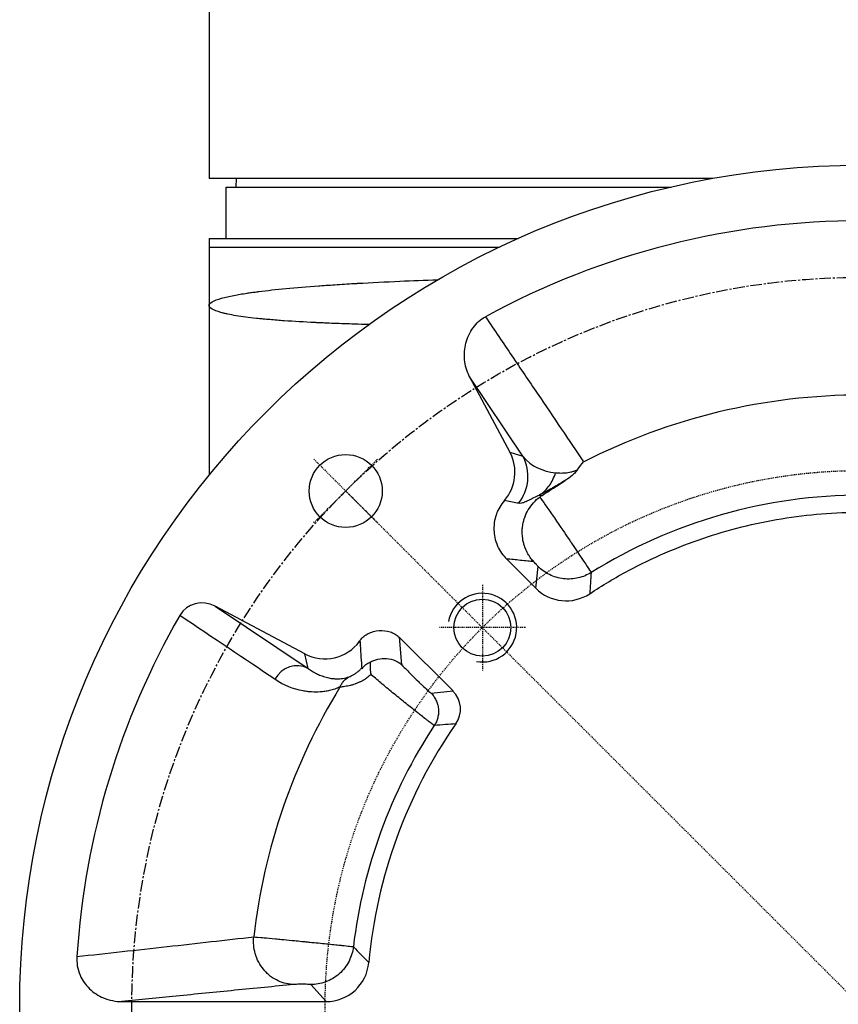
# Model space of a CAD drawing. Header units: millimetres. Extents: x 0 to 4378, y 0 to 2376.
# Tile 13 of 236: x 672 to 767, y 209 to 323. Entities that reach past the tile are written whole.
import ezdxf

# ---------------------------------------------------------------- set-up
doc = ezdxf.new("R2010")
doc.units = ezdxf.units.MM
doc.header["$LTSCALE"] = 0.2
doc.linetypes.add('CENTER2', pattern=[1.125, 0.75, -0.125, 0.125, -0.125])
doc.layers.add('02_Center Line', color=1, linetype='CENTER2')
doc.layers.add('05_Section Line', color=3, linetype='Continuous')

# ---------------------------------------------------------------- blocks, each defined once
blk = doc.blocks.new('A$C0ad0ff27')
for p, q in [((-76, 187.5), (-76, 96.5)), ((-17.36, 96.5), (-76, 96.5)), ((-72.87, 96.5), (-72.89, 95.5)), ((-74, 95.5), (-22.21, 95.5)), ((-74, 89.5), (-74, 95.5)), ((-76, 89.5), (-76, 61.95)), ((-76, 89.5), (-40.04, 89.5)), ((-76, 88.5), (-42.21, 88.5)), ((-43.04, 79.22), (-43.04, 79.22)), ((-45.71, 73.49), (-40.99, 64.61)), ((-39.47, 64.15), (-45.71, 73.49)), ((-36.32, 69.3), (-36.32, 69.3)), ((-41.03, 66.47), (-41.03, 66.47)), ((-40.99, 64.61), (-39.47, 64.14)), ((-37.55, 59.62), (-37.24, 59.58)), ((-39.31, 53.73), (-39.31, 53.73)), ((-41.38, 52.19), (-37.98, 48.78)), ((-37.98, 48.78), (-37.7, 51.31)), ((-35.72, 50.09), (-35.72, 50.09)), ((-64.87, 41.13), (-75.3, 46.67)), ((-75.3, 46.67), (-64.48, 39.44)), ((-76, 43.31), (-76, 43.31)), ((-47.61, 36.81), (-53.87, 43.06)), ((-53.87, 43.06), (-53.59, 39.87)), ((-64.48, 39.44), (-64.87, 41.13)), ((-65.89, 39.74), (-65.89, 39.74)), ((-50.17, 36.57), (-47.61, 36.81)), ((-68.49, 7.97), (-68.49, 7.97)), ((-67.67, 7.89), (-67.67, 7.89)), ((-66.94, 7.82), (-66.94, 7.82)), ((-62.38, 0.64), (-64.16, 2.62)), ((-86.16, 0.64), (-62.38, 0.64))]:
    blk.add_line(p, q)
for centre, radius in [((0, 0), 98.05), ((-60.1, 60.1), 4.25), ((-44.19, 44.19), 3.32)]:
    blk.add_circle(centre, radius)
for centre, radius, start, end in [((0, 0), 91.58, 61.3972, 118.6028), ((0, 0), 71.28, 90.0001, 117.0311), ((0, 0), 76, 117.471, 117.4715), ((0, 0), 76, 121.6245724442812, 121.6246078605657), ((0, 0), 73.5, 117.2449, 117.2452), ((0, 0), 73.5, 121.1377, 121.1668), ((0, 0), 71, 124.2723686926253, 124.2723857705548), ((0, 0.01), 59.61, 89.9981, 121.9282), ((-33, 57.16), 8.56, 216.776, 216.7762), ((-37.11, 50.29), 1.97, 349.8984, 349.8995), ((0, 0), 91.58, 150.1319, 176.3136), ((0, 0), 76, 148.5917, 148.5919), ((0, 0), 71.28, 148.4832, 173.4207), ((0, 0), 71.1, 148.3742, 148.3745), ((0, 0), 71, 148.3106, 148.3109), ((0, 0), 73.5, 150.0593, 150.0609), ((0, 0), 59.62, 146.625, 173.231), ((0, 0), 57.64, 145.104, 174.8383), ((0, 0), 71.1, 174.4733, 174.4735), ((0, 0), 71, 174.7477, 174.7478)]:
    blk.add_arc(centre, radius, start, end)
for centre, major_axis, ratio, start_param, end_param in [((-45.41, 62.27), (-4.79, 1.47), 0.99878, 2.725633, 3.92721), ((-43.88, 61.8), (1.47, 4.78), 0.99878, 4.334326, 5.498052), ((-34.44, 52.32), (0.54, 4.98), 0.998997, 2.464316, 3.830792), ((-76.67, 44.01), (2.64, -1.77), 0.944371, 1.677157, 3.205596), ((-62.53, 45.55), (1.15, -4.87), 0.998922, 5.563071, 6.991883), ((-40.72, 29.73), (23.55, 32.25), 0.54947, 1.569403, 1.572865), ((-65.89, 36.8), (1.67, 2.49), 0.944371, 0.106212, 1.646215), ((-49.74, 34.69), (-2.99, -0.28), 0.998975, 2.438398, 3.831902), ((-62.39, 5.64), (-3.35, 3.72), 0.998897, 2.408594, 3.887922)]:
    blk.add_ellipse(centre, major_axis=major_axis, ratio=ratio, start_param=start_param, end_param=end_param)
for points, knots in [([(-76, 81.7), (-76, 81.85), (-75.87, 81.99), (-75.63, 82.13), (-75.38, 82.28), (-75.01, 82.42), (-74.55, 82.55), (-74.44, 82.58), (-74.33, 82.61), (-74.22, 82.63), (-73.78, 82.75), (-73.28, 82.85), (-72.74, 82.95), (-72.62, 82.97), (-72.5, 82.99), (-72.38, 83.01), (-72.12, 83.06), (-71.85, 83.1), (-71.57, 83.14), (-71.49, 83.16), (-71.41, 83.17), (-71.33, 83.18), (-71.15, 83.21), (-70.97, 83.23), (-70.78, 83.26), (-70.69, 83.27), (-70.6, 83.28), (-70.5, 83.29), (-70.46, 83.3), (-70.41, 83.31), (-70.37, 83.31), (-70.32, 83.32), (-70.29, 83.32), (-70.22, 83.33), (-68.31, 83.58), (-65.95, 83.8), (-63.24, 84), (-63.19, 84), (-63.15, 84), (-63.11, 84.01), (-62.45, 84.05), (-61.78, 84.1), (-61.09, 84.14), (-60.72, 84.17), (-60.34, 84.19), (-59.96, 84.22), (-59.57, 84.24), (-59.18, 84.26), (-58.79, 84.28), (-58.75, 84.29), (-58.72, 84.29), (-58.69, 84.29), (-57.13, 84.38), (-55.46, 84.46), (-53.78, 84.54), (-52.37, 84.6), (-50.9, 84.66), (-49.37, 84.71)], [0, 0, 0, 0, 0.0268593, 0.0268593, 0.0268593, 0.0558825, 0.0558825, 0.0558825, 0.0625, 0.0625, 0.0625, 0.088102, 0.088102, 0.088102, 0.09375, 0.09375, 0.09375, 0.1058986, 0.1058986, 0.1058986, 0.109375, 0.109375, 0.109375, 0.1171875, 0.1171875, 0.1171875, 0.1210938, 0.1210938, 0.1210938, 0.1230469, 0.1230469, 0.1230469, 0.125, 0.125, 0.125, 0.1865064, 0.1865064, 0.1865064, 0.1875, 0.1875, 0.1875, 0.2022042, 0.2022042, 0.2022042, 0.2101236, 0.2101236, 0.2101236, 0.2180828, 0.2180828, 0.2180828, 0.21875, 0.21875, 0.21875, 0.25, 0.25, 0.25, 0.2763536, 0.2763536, 0.2763536, 0.2763536]), ([(-57.42, 79.48), (-57.97, 79.49), (-58.53, 79.51), (-59.87, 79.56), (-60.65, 79.58), (-61.82, 79.63), (-62.2, 79.65), (-62.78, 79.67), (-63.06, 79.69), (-63.35, 79.7), (-63.54, 79.71), (-63.65, 79.71), (-64.93, 79.78), (-66.11, 79.84), (-67.82, 79.96), (-68.38, 80.01), (-69.2, 80.08), (-69.46, 80.1), (-69.86, 80.14), (-69.99, 80.15), (-70.25, 80.18), (-70.39, 80.19), (-71.36, 80.3), (-72.15, 80.4), (-73.19, 80.57), (-73.52, 80.63), (-73.96, 80.73), (-74.1, 80.76), (-74.37, 80.82), (-74.51, 80.86), (-75.55, 81.15), (-76, 81.43), (-76, 81.7)], [0.5403864, 0.5403864, 0.5403864, 0.5403864, 0.5625, 0.5625, 0.59375, 0.59375, 0.609375, 0.609375, 0.6171875, 0.6210937, 0.6210937, 0.625, 0.625, 0.6875, 0.6875, 0.71875, 0.71875, 0.734375, 0.734375, 0.7421875, 0.7421875, 0.75, 0.75, 0.8125, 0.8125, 0.84375, 0.84375, 0.859375, 0.859375, 0.875, 0.875, 1, 1, 1, 1]), ([(-45.71, 73.49), (-46.02, 74.07), (-46.2, 74.72), (-46.32, 76.03), (-46.27, 76.69), (-45.94, 77.96), (-45.66, 78.58), (-45.08, 79.38), (-44.87, 79.62), (-44.39, 80.06), (-44.13, 80.25), (-43.84, 80.4)], [0.000001, 0.000001, 0.000001, 0.000001, 0.1989891, 0.1989891, 0.3951714, 0.3951714, 0.5935673, 0.5935673, 0.6911562, 0.6911562, 0.7887156, 0.7887156, 0.7887156, 0.7887156]), ([(-43.84, 80.4), (-42.78, 78.84), (-41.75, 77.31), (-40.75, 75.83), (-40.24, 75.09), (-39.75, 74.37), (-39.26, 73.64), (-38.77, 72.91), (-38.28, 72.19), (-37.8, 71.48), (-35.88, 68.64), (-34.08, 65.98), (-32.4, 63.5)], [0.0000106, 0.0000106, 0.0000106, 0.0000106, 0.25, 0.25, 0.25, 0.375, 0.375, 0.375, 0.5, 0.5, 0.5, 1, 1, 1, 1]), ([(-37.55, 59.62), (-37.11, 59.91), (-36.71, 60.29), (-36.39, 60.74), (-36.08, 61.19), (-35.85, 61.69), (-35.66, 62.2)], [0, 0, 0, 0, 0.5000201, 0.5000201, 0.5000201, 0.994348, 0.994348, 0.994348, 0.994348]), ([(-35.66, 62.22), (-35.52, 62.21), (-35.35, 62.2), (-35.17, 62.2), (-34.97, 62.19), (-34.77, 62.2), (-34.57, 62.21), (-34.46, 62.22), (-34.35, 62.24), (-34.24, 62.25), (-34.12, 62.27), (-34, 62.3), (-33.89, 62.32), (-33.75, 62.36), (-33.62, 62.39), (-33.5, 62.43), (-33.4, 62.47), (-33.3, 62.5), (-33.21, 62.54), (-33.17, 62.56), (-33.13, 62.57), (-33.1, 62.59)], [0, 0, 0, 0, 0.1859928, 0.1859928, 0.1859928, 0.4029216, 0.4029216, 0.4029216, 0.5274305, 0.5274305, 0.5274305, 0.6664807, 0.6664807, 0.6664807, 0.8246896, 0.8246896, 0.8246896, 0.95, 0.95, 0.95, 0.9993023, 0.9993023, 0.9993023, 0.9993023]), ([(-33.12, 62.55), (-33.18, 62.47), (-33.26, 62.38), (-33.46, 62.16), (-33.6, 62.04), (-33.98, 61.71), (-34.27, 61.5), (-34.56, 61.31)], [-0.2054581, -0.2054581, -0.2054581, -0.2054581, -0.160677, -0.160677, -0.1035078, -0.1035078, -0.0000153, -0.0000153, -0.0000153, -0.0000153]), ([(-34.56, 61.31), (-34.64, 61.26), (-34.74, 61.21), (-34.83, 61.15), (-35.04, 61.03), (-35.24, 60.91), (-35.41, 60.81), (-35.44, 60.79), (-35.48, 60.77), (-35.51, 60.75), (-35.64, 60.68), (-35.77, 60.6), (-35.9, 60.52), (-35.91, 60.52), (-35.92, 60.52), (-35.93, 60.51), (-36.05, 60.44), (-36.19, 60.36), (-36.29, 60.3), (-36.47, 60.2), (-36.64, 60.11), (-36.81, 60.01), (-37.06, 59.88), (-37.31, 59.74), (-37.55, 59.62)], [0.0002528, 0.0002528, 0.0002528, 0.0002528, 0.0681412, 0.0681412, 0.0681412, 0.2206957, 0.2206957, 0.2206957, 0.25, 0.25, 0.25, 0.375, 0.375, 0.375, 0.3827268, 0.3827268, 0.3827268, 0.5, 0.5, 0.5, 0.7022538, 0.7022538, 0.7022538, 1, 1, 1, 1]), ([(-41.63, 59), (-42.06, 58.5), (-42.35, 57.97), (-42.69, 57.04), (-42.88, 56.39), (-42.83, 55.05), (-42.73, 54.39), (-42.15, 53.09), (-41.78, 52.59), (-41.38, 52.19)], [0.0000592, 0.0000592, 0.0000592, 0.0000592, 0.1962842, 0.1962842, 0.3606746, 0.3606746, 0.4558248, 0.4558248, 0.5343989, 0.5343989, 0.5343989, 0.5343989]), ([(-39.99, 58.67), (-40.03, 58.68), (-40.08, 58.69), (-40.13, 58.7), (-40.63, 58.81), (-41.13, 58.9), (-41.63, 58.99)], [0, 0, 0, 0, 0.0848007, 0.0848007, 0.0848007, 0.9992228, 0.9992228, 0.9992228, 0.9992228]), ([(-37.55, 59.62), (-37.88, 59.47), (-38.19, 59.32), (-38.46, 59.18), (-38.47, 59.17), (-38.48, 59.17), (-38.49, 59.16), (-38.61, 59.1), (-38.73, 59.04), (-38.83, 58.99), (-38.89, 58.96), (-38.95, 58.93), (-39, 58.91), (-39.03, 58.89), (-39.06, 58.88), (-39.08, 58.87), (-39.11, 58.86), (-39.14, 58.84), (-39.16, 58.83), (-39.34, 58.76), (-39.5, 58.71), (-39.64, 58.68), (-39.77, 58.66), (-39.88, 58.65), (-39.99, 58.67)], [0, 0, 0, 0, 0.25, 0.25, 0.25, 0.2621139, 0.2621139, 0.2621139, 0.375, 0.375, 0.375, 0.4375, 0.4375, 0.4375, 0.46875, 0.46875, 0.46875, 0.5, 0.5, 0.5, 0.7622698, 0.7622698, 0.7622698, 1, 1, 1, 1]), ([(-38.21, 51.86), (-38.26, 51.92), (-38.32, 51.98), (-38.38, 52.06), (-38.48, 52.18), (-38.59, 52.32), (-38.71, 52.5), (-38.73, 52.52), (-38.75, 52.55), (-38.76, 52.58), (-38.8, 52.64), (-38.85, 52.71), (-38.89, 52.79), (-39.01, 53), (-39.12, 53.23), (-39.22, 53.5), (-39.23, 53.51), (-39.24, 53.53), (-39.24, 53.55), (-39.25, 53.56), (-39.25, 53.57), (-39.26, 53.59), (-39.3, 53.72), (-39.35, 53.85), (-39.38, 54), (-39.43, 54.15), (-39.46, 54.28), (-39.49, 54.49), (-39.49, 54.51), (-39.5, 54.54), (-39.5, 54.57), (-39.56, 54.94), (-39.57, 55.33), (-39.54, 55.72), (-39.54, 55.73), (-39.54, 55.75), (-39.53, 55.76), (-39.52, 55.97), (-39.48, 56.19), (-39.44, 56.4), (-39.4, 56.56), (-39.36, 56.7), (-39.31, 56.86), (-39.3, 56.91), (-39.28, 56.97), (-39.25, 57.03), (-39.15, 57.32), (-39.02, 57.61), (-38.86, 57.89), (-38.68, 58.19), (-38.46, 58.48), (-38.23, 58.74), (-38, 58.99), (-37.76, 59.21), (-37.5, 59.4)], [0, 0, 0, 0, 0.075211, 0.075211, 0.075211, 0.1918698, 0.1918698, 0.1918698, 0.208974, 0.208974, 0.208974, 0.25, 0.25, 0.25, 0.367269, 0.367269, 0.367269, 0.375, 0.375, 0.375, 0.3802672, 0.3802672, 0.3802672, 0.4375, 0.4375, 0.4375, 0.5, 0.5, 0.5, 0.5084372, 0.5084372, 0.5084372, 0.6214857, 0.6214857, 0.6214857, 0.625, 0.625, 0.625, 0.6875, 0.6875, 0.6875, 0.7337705, 0.7337705, 0.7337705, 0.75, 0.75, 0.75, 0.829037, 0.829037, 0.829037, 0.9172828, 0.9172828, 0.9172828, 0.9999862, 0.9999862, 0.9999862, 0.9999862]), ([(-37.24, 59.58), (-37.28, 59.55), (-37.33, 59.53), (-37.41, 59.46), (-37.46, 59.43), (-37.5, 59.4)], [-0.03203954, -0.03203954, -0.03203954, -0.03203954, -0.01607579, -0.01607579, -0.00010744, -0.00010744, -0.00010744, -0.00010744]), ([(-37.5, 59.4), (-37.17, 58.94), (-36.67, 58.21), (-35.95, 57.17), (-35.9, 57.1), (-35.88, 57.06), (-35.81, 56.96), (-35.08, 55.9), (-34.51, 55.06), (-34.17, 54.56), (-34.06, 54.4), (-33.98, 54.27), (-33.91, 54.18), (-33.89, 54.15), (-33.87, 54.12), (-33.86, 54.1), (-33.85, 54.09), (-33.84, 54.07), (-33.83, 54.06), (-33.83, 54.06), (-33.83, 54.06), (-33.83, 54.06), (-33.83, 54.06), (-33.83, 54.06), (-33.83, 54.05), (-33.82, 54.05), (-33.82, 54.05), (-33.81, 54.03), (-32.88, 52.66), (-32.19, 51.61), (-31.83, 51.07), (-31.64, 50.78), (-31.54, 50.63), (-31.53, 50.6)], [0, 0, 0, 0, 0.234375, 0.234375, 0.234375, 0.25, 0.25, 0.25, 0.4160368, 0.4160368, 0.4160368, 0.46875, 0.46875, 0.46875, 0.484375, 0.484375, 0.484375, 0.4921875, 0.4921875, 0.4921875, 0.4946289, 0.4946289, 0.4946289, 0.4970703, 0.4970703, 0.4970703, 0.5, 0.5, 0.5, 0.820654, 0.820654, 0.820654, 0.9986723, 0.9986723, 0.9986723, 0.9986723]), ([(-31.7, 48.14), (-30.23, 49.11), (-26.02, 51.62), (-18.61, 54.83), (-9.43, 57.12), (0, 57.9), (9.43, 57.12), (18.61, 54.83), (26.02, 51.62), (30.23, 49.11), (31.7, 48.14)], [0, 0, 0, 0, 0.078407, 0.218934, 0.359461, 0.499988, 0.640515, 0.781042, 0.921569, 1, 1, 1, 1]), ([(-38.21, 51.86), (-38.44, 51.89), (-38.96, 51.94), (-40.02, 52.05), (-40.85, 52.14), (-41.38, 52.19)], [0, 0, 0, 0, 0.2130764, 0.4780474, 0.9746224, 0.9746224, 0.9746224, 0.9746224]), ([(-37.7, 51.31), (-37.7, 51.31), (-37.71, 51.33), (-37.74, 51.36), (-37.76, 51.38), (-37.79, 51.42), (-37.84, 51.47), (-37.88, 51.51), (-37.93, 51.57), (-37.99, 51.63), (-38.05, 51.69), (-38.12, 51.77), (-38.18, 51.83), (-38.19, 51.84), (-38.2, 51.85), (-38.21, 51.86)], [0, 0, 0, 0, 0.240747, 0.240747, 0.240747, 0.481495, 0.481495, 0.481495, 0.722242, 0.722242, 0.722242, 0.96299, 0.96299, 0.96299, 1, 1, 1, 1]), ([(-31.53, 50.6), (-31.75, 50.46), (-31.99, 50.34), (-32.24, 50.24), (-32.49, 50.13), (-32.76, 50.04), (-33.03, 49.98), (-33.3, 49.91), (-33.59, 49.87), (-33.87, 49.86), (-34.16, 49.84), (-34.45, 49.85), (-34.74, 49.88), (-35.03, 49.91), (-35.31, 49.97), (-35.59, 50.05), (-35.86, 50.13), (-36.13, 50.24), (-36.39, 50.36), (-36.64, 50.49), (-36.87, 50.63), (-37.1, 50.79), (-37.31, 50.95), (-37.51, 51.12), (-37.7, 51.31)], [0, 0, 0, 0, 0.118808, 0.118808, 0.118808, 0.242795, 0.242795, 0.242795, 0.370604, 0.370604, 0.370604, 0.5, 0.5, 0.5, 0.630098, 0.630098, 0.630098, 0.757906, 0.757906, 0.757906, 0.881893, 0.881893, 0.881893, 1, 1, 1, 1]), ([(-58.41, 42.71), (-58.28, 42.88), (-58.14, 43.03), (-57.82, 43.29), (-57.65, 43.4), (-57.08, 43.69), (-56.65, 43.81), (-55.78, 43.88), (-55.34, 43.83), (-54.73, 43.63), (-54.54, 43.54), (-54.18, 43.33), (-54.02, 43.21), (-53.87, 43.06)], [0.0000567, 0.0000567, 0.0000567, 0.0000567, 0.0620934, 0.0620934, 0.1239936, 0.1239936, 0.2543091, 0.2543091, 0.3846575, 0.3846575, 0.4466222, 0.4466222, 0.5087834, 0.5087834, 0.5087834, 0.5087834]), ([(-58.19, 39.4), (-58.26, 40.29), (-58.32, 41.19), (-58.37, 42.1), (-58.37, 42.13), (-58.37, 42.15), (-58.37, 42.17)], [0, 0, 0, 0, 0.9753315, 0.9753315, 0.9753315, 1, 1, 1, 1]), ([(-58.19, 39.4), (-58.17, 39.43), (-58.15, 39.46), (-58.1, 39.53), (-58.08, 39.56), (-58.03, 39.62), (-58.01, 39.64), (-57.93, 39.72), (-57.87, 39.79), (-57.62, 39.98), (-57.47, 40.08), (-57.27, 40.18)], [0.00058549, 0.00058549, 0.00058549, 0.00058549, 0.01254303, 0.01254303, 0.02480197, 0.02480197, 0.03560941, 0.03560941, 0.05956684, 0.05956684, 0.08217308, 0.08217308, 0.08217308, 0.08217308]), ([(-57.27, 40.18), (-56.98, 40.33), (-56.68, 40.44), (-56.02, 40.59), (-55.67, 40.61), (-54.97, 40.55), (-54.62, 40.47), (-54.17, 40.27), (-54.03, 40.2), (-53.78, 40.03), (-53.69, 39.95), (-53.62, 39.89), (-53.61, 39.88), (-53.6, 39.87), (-53.6, 39.87), (-53.59, 39.87), (-53.59, 39.87), (-53.59, 39.87)], [-0.07554321, -0.07554321, -0.07554321, -0.07554321, -0.06007142, -0.06007142, -0.04329854, -0.04329854, -0.0249804, -0.0249804, -0.01648362, -0.01648362, -0.00812292, -0.00812292, -0.00302604, -0.00302604, -0.00156247, -0.00156247, 0, 0, 0, 0]), ([(-57.27, 40.18), (-57.27, 40.17), (-57.27, 40.17), (-57.27, 40.17), (-57.27, 40.06), (-57.26, 39.96), (-57.26, 39.85), (-57.26, 39.72), (-57.26, 39.62), (-57.26, 39.47), (-57.26, 39.45), (-57.26, 39.43), (-57.26, 39.41), (-57.26, 39.36), (-57.26, 39.31), (-57.26, 39.27), (-57.25, 39.2), (-57.25, 39.19), (-57.23, 39.1), (-57.21, 38.98), (-57.19, 38.88), (-57.17, 38.82), (-57.17, 38.79), (-57.16, 38.76), (-57.16, 38.74)], [0.0431726, 0.0431726, 0.0431726, 0.0431726, 0.0506026, 0.0506026, 0.0506026, 0.25, 0.25, 0.25, 0.5, 0.5, 0.5, 0.534178, 0.534178, 0.534178, 0.625, 0.625, 0.625, 0.75, 0.75, 0.75, 0.9197573, 0.9197573, 0.9197573, 0.9999027, 0.9999027, 0.9999027, 0.9999027]), ([(-64.48, 39.44), (-64.32, 39.33), (-64.16, 39.22), (-64, 39.11), (-63.91, 39.06), (-63.83, 39.01), (-63.75, 38.96), (-63.7, 38.94), (-63.66, 38.92), (-63.62, 38.9), (-63.58, 38.87), (-63.53, 38.85), (-63.49, 38.83), (-63.35, 38.76), (-63.18, 38.68), (-63, 38.61), (-62.81, 38.54), (-62.6, 38.47), (-62.38, 38.41), (-62.18, 38.35), (-61.98, 38.31), (-61.78, 38.28), (-61.77, 38.28), (-61.75, 38.28), (-61.74, 38.28), (-61.64, 38.26), (-61.54, 38.25), (-61.44, 38.25), (-61.39, 38.24), (-61.34, 38.24), (-61.29, 38.24), (-61.26, 38.24), (-61.24, 38.23), (-61.21, 38.23), (-61.19, 38.23), (-61.17, 38.23), (-61.14, 38.23), (-60.91, 38.23), (-60.68, 38.24), (-60.45, 38.28), (-60.19, 38.31), (-59.93, 38.38), (-59.69, 38.46)], [0.0000074, 0.0000074, 0.0000074, 0.0000074, 0.125, 0.125, 0.125, 0.1875, 0.1875, 0.1875, 0.21875, 0.21875, 0.21875, 0.25, 0.25, 0.25, 0.375, 0.375, 0.375, 0.5, 0.5, 0.5, 0.6174011, 0.6174011, 0.6174011, 0.625, 0.625, 0.625, 0.6875, 0.6875, 0.6875, 0.71875, 0.71875, 0.71875, 0.734375, 0.734375, 0.734375, 0.75, 0.75, 0.75, 0.8641235, 0.8641235, 0.8641235, 1, 1, 1, 1]), ([(-59.69, 38.46), (-59.62, 38.49), (-59.54, 38.52), (-59.45, 38.57), (-59.4, 38.59), (-59.36, 38.61), (-59.31, 38.64), (-59.27, 38.66), (-59.22, 38.69), (-59.17, 38.72), (-59.12, 38.75), (-59.07, 38.78), (-59.02, 38.81), (-58.97, 38.84), (-58.92, 38.88), (-58.87, 38.91), (-58.82, 38.95), (-58.77, 38.99), (-58.72, 39.03), (-58.67, 39.07), (-58.63, 39.11), (-58.58, 39.15), (-58.48, 39.23), (-58.39, 39.32), (-58.29, 39.41), (-58.26, 39.45), (-58.23, 39.48), (-58.2, 39.51)], [0, 0, 0, 0, 0.1676197, 0.1676197, 0.1676197, 0.2489119, 0.2489119, 0.2489119, 0.3282134, 0.3282134, 0.3282134, 0.4053701, 0.4053701, 0.4053701, 0.4802857, 0.4802857, 0.4802857, 0.5529139, 0.5529139, 0.5529139, 0.6232486, 0.6232486, 0.6232486, 0.7571649, 0.7571649, 0.7571649, 0.8001301, 0.8001301, 0.8001301, 0.8001301]), ([(-53.59, 39.87), (-53.59, 39.87), (-53.59, 39.86), (-53.58, 39.86), (-53.39, 39.66), (-53.2, 39.46), (-53, 39.26), (-52.84, 39.1), (-52.68, 38.93), (-52.51, 38.76), (-52.46, 38.71), (-52.41, 38.67), (-52.36, 38.62), (-52.15, 38.4), (-51.93, 38.18), (-51.72, 37.98), (-51.61, 37.87), (-51.5, 37.76), (-51.39, 37.66), (-51.3, 37.57), (-51.21, 37.49), (-51.13, 37.41), (-50.94, 37.23), (-50.78, 37.08), (-50.64, 36.96), (-50.6, 36.92), (-50.57, 36.89), (-50.53, 36.86), (-50.44, 36.77), (-50.37, 36.71), (-50.31, 36.66), (-50.23, 36.6), (-50.19, 36.57), (-50.17, 36.57)], [0.0000969, 0.0000969, 0.0000969, 0.0000969, 0.0026718, 0.0026718, 0.0026718, 0.1387021, 0.1387021, 0.1387021, 0.25, 0.25, 0.25, 0.2823067, 0.2823067, 0.2823067, 0.4241143, 0.4241143, 0.4241143, 0.5, 0.5, 0.5, 0.5659208, 0.5659208, 0.5659208, 0.7096891, 0.7096891, 0.7096891, 0.75, 0.75, 0.75, 0.8577333, 0.8577333, 0.8577333, 1, 1, 1, 1]), ([(-60.77, 37.26), (-60.97, 37.18), (-61.17, 37.1), (-61.48, 37), (-61.58, 36.97), (-61.78, 36.91), (-61.9, 36.88), (-62.16, 36.82), (-62.43, 36.77), (-62.71, 36.74), (-62.9, 36.72), (-63, 36.71), (-63.41, 36.68), (-63.74, 36.68), (-64.23, 36.7), (-64.48, 36.73), (-64.72, 36.76), (-64.89, 36.78), (-64.98, 36.8), (-66.19, 37.02), (-67.3, 37.47), (-68.36, 38.18)], [0, 0, 0, 0, 0.0625, 0.0625, 0.09375, 0.09375, 0.125, 0.125, 0.1875, 0.21875, 0.21875, 0.25, 0.25, 0.375, 0.375, 0.4375, 0.46875, 0.46875, 0.5, 0.5, 1, 1, 1, 1]), ([(-57.16, 38.74), (-57.31, 38.59), (-57.47, 38.46), (-57.63, 38.34), (-57.74, 38.26), (-57.85, 38.18), (-57.96, 38.11), (-58.04, 38.06), (-58.12, 38.01), (-58.21, 37.97), (-58.27, 37.93), (-58.34, 37.9), (-58.41, 37.87), (-58.45, 37.85), (-58.49, 37.83), (-58.52, 37.82), (-58.63, 37.77), (-58.73, 37.73), (-58.85, 37.68), (-58.86, 37.68), (-58.87, 37.67), (-58.88, 37.67), (-58.99, 37.63), (-59.09, 37.59), (-59.19, 37.56), (-59.31, 37.52), (-59.42, 37.49), (-59.54, 37.46), (-59.65, 37.43), (-59.77, 37.41), (-59.88, 37.39), (-59.99, 37.36), (-60.1, 37.34), (-60.2, 37.33), (-60.42, 37.29), (-60.61, 37.27), (-60.77, 37.26)], [0.0000054, 0.0000054, 0.0000054, 0.0000054, 0.1504083, 0.1504083, 0.1504083, 0.25, 0.25, 0.25, 0.3191517, 0.3191517, 0.3191517, 0.375, 0.375, 0.375, 0.4070024, 0.4070024, 0.4070024, 0.4947131, 0.4947131, 0.4947131, 0.5, 0.5, 0.5, 0.5705969, 0.5705969, 0.5705969, 0.6501388, 0.6501388, 0.6501388, 0.7333004, 0.7333004, 0.7333004, 0.8197662, 0.8197662, 0.8197662, 0.9998658, 0.9998658, 0.9998658, 0.9998658]), ([(-60.77, 37.26), (-60.74, 37.33), (-60.71, 37.39), (-60.68, 37.45), (-60.66, 37.48), (-60.64, 37.51), (-60.63, 37.55), (-60.61, 37.58), (-60.58, 37.63), (-60.57, 37.64), (-60.57, 37.65), (-60.54, 37.68), (-60.5, 37.74), (-60.48, 37.77), (-60.46, 37.8), (-60.43, 37.84), (-60.41, 37.86), (-60.4, 37.88), (-60.38, 37.9), (-60.36, 37.92), (-60.32, 37.97), (-60.32, 37.97), (-60.32, 37.97), (-60.32, 37.97), (-60.32, 37.97), (-60.31, 37.98), (-60.23, 38.09), (-60.02, 38.25), (-59.93, 38.32), (-59.82, 38.39), (-59.69, 38.46)], [0, 0, 0, 0, 0.125, 0.125, 0.125, 0.1875, 0.1875, 0.1875, 0.25, 0.25, 0.25, 0.375, 0.375, 0.375, 0.4375, 0.4375, 0.4375, 0.46875, 0.46875, 0.46875, 0.5, 0.5, 0.5, 0.5138569, 0.5138569, 0.5138569, 0.8539042, 0.8539042, 0.8539042, 1, 1, 1, 1]), ([(-49.79, 32.8), (-49.81, 32.8), (-49.9, 32.86), (-50.07, 32.99), (-50.18, 33.07), (-50.32, 33.18), (-50.49, 33.31), (-50.57, 33.37), (-50.66, 33.44), (-50.76, 33.52), (-50.93, 33.65), (-51.12, 33.79), (-51.32, 33.95), (-51.47, 34.07), (-51.63, 34.2), (-51.8, 34.33), (-51.82, 34.34), (-51.83, 34.36), (-51.85, 34.37), (-52.04, 34.52), (-52.26, 34.7), (-52.45, 34.85), (-52.65, 35.01), (-52.86, 35.17), (-53.07, 35.34), (-53.52, 35.7), (-53.99, 36.08), (-54.46, 36.47), (-54.93, 36.85), (-55.4, 37.24), (-55.84, 37.61), (-56.29, 37.98), (-56.71, 38.34), (-57.08, 38.67), (-57.11, 38.7), (-57.13, 38.72), (-57.16, 38.74)], [0, 0, 0, 0, 0.153763, 0.153763, 0.153763, 0.25, 0.25, 0.25, 0.296983, 0.296983, 0.296983, 0.375, 0.375, 0.375, 0.431581, 0.431581, 0.431581, 0.4375, 0.4375, 0.4375, 0.5, 0.5, 0.5, 0.566277, 0.566277, 0.566277, 0.707891, 0.707891, 0.707891, 0.849301, 0.849301, 0.849301, 0.990737, 0.990737, 0.990737, 1, 1, 1, 1]), ([(-50.17, 36.57), (-50.06, 36.45), (-49.95, 36.33), (-49.86, 36.2), (-49.76, 36.06), (-49.67, 35.91), (-49.6, 35.76), (-49.52, 35.6), (-49.46, 35.44), (-49.41, 35.27), (-49.36, 35.1), (-49.33, 34.93), (-49.31, 34.75), (-49.29, 34.57), (-49.29, 34.4), (-49.3, 34.22), (-49.32, 34.05), (-49.34, 33.87), (-49.39, 33.7), (-49.43, 33.54), (-49.49, 33.38), (-49.55, 33.22), (-49.62, 33.08), (-49.7, 32.93), (-49.79, 32.8)], [0, 0, 0, 0, 0.1184385, 0.1184385, 0.1184385, 0.2422411, 0.2422411, 0.2422411, 0.3700195, 0.3700195, 0.3700195, 0.5, 0.5, 0.5, 0.6296105, 0.6296105, 0.6296105, 0.7573892, 0.7573892, 0.7573892, 0.8811915, 0.8811915, 0.8811915, 0.9997211, 0.9997211, 0.9997211, 0.9997211]), ([(-91.39, 5.89), (-89.65, 6.07), (-87.9, 6.27), (-86.14, 6.46), (-84.39, 6.65), (-82.62, 6.85), (-80.89, 7.04), (-77.42, 7.43), (-74.06, 7.81), (-70.81, 8.17)], [0, 0, 0, 0, 0.25, 0.25, 0.25, 0.5, 0.5, 0.5, 1, 1, 1, 1]), ([(-66.12, 2.63), (-66.41, 2.63), (-66.72, 2.67), (-67.02, 2.73), (-67.33, 2.8), (-67.64, 2.9), (-67.95, 3.04), (-68.25, 3.18), (-68.55, 3.36), (-68.84, 3.57), (-68.98, 3.68), (-69.11, 3.8), (-69.24, 3.92), (-69.31, 3.98), (-69.37, 4.04), (-69.43, 4.11), (-69.46, 4.14), (-69.49, 4.18), (-69.52, 4.21), (-69.55, 4.24), (-69.56, 4.24), (-69.61, 4.31), (-69.89, 4.63), (-70.08, 4.95), (-70.22, 5.21), (-70.32, 5.39), (-70.39, 5.55), (-70.44, 5.68), (-70.51, 5.84), (-70.55, 5.97), (-70.58, 6.06), (-70.59, 6.1), (-70.6, 6.14), (-70.61, 6.16), (-70.62, 6.17), (-70.62, 6.18), (-70.62, 6.19), (-70.62, 6.19), (-70.62, 6.19), (-70.62, 6.2), (-70.63, 6.21), (-70.63, 6.22), (-70.63, 6.24), (-70.72, 6.55), (-70.79, 6.88), (-70.81, 7.21), (-70.84, 7.54), (-70.84, 7.86), (-70.81, 8.17)], [0, 0, 0, 0, 0.125029, 0.125029, 0.125029, 0.25, 0.25, 0.25, 0.375, 0.375, 0.375, 0.4375, 0.4375, 0.4375, 0.46875, 0.46875, 0.46875, 0.484375, 0.484375, 0.484375, 0.5, 0.5, 0.5, 0.5746885, 0.5746885, 0.5746885, 0.625, 0.625, 0.625, 0.6875, 0.6875, 0.6875, 0.71875, 0.71875, 0.71875, 0.734375, 0.734375, 0.734375, 0.7429131, 0.7429131, 0.7429131, 0.75, 0.75, 0.75, 0.874443, 0.874443, 0.874443, 0.9999745, 0.9999745, 0.9999745, 0.9999745]), ([(-70.81, 8.17), (-70.75, 8.16), (-70.57, 8.15), (-69.98, 8.1), (-69.86, 8.09), (-69.73, 8.08), (-69.58, 8.07), (-69.25, 8.04), (-68.81, 8), (-68.26, 7.95), (-68.05, 7.93), (-67.82, 7.91), (-67.57, 7.88), (-67.2, 7.85), (-66.79, 7.81), (-66.34, 7.77), (-66.25, 7.76), (-66.16, 7.75), (-66.07, 7.74), (-65.79, 7.71), (-65.5, 7.68), (-65.21, 7.65), (-65.06, 7.64), (-64.91, 7.62), (-64.75, 7.61), (-64.68, 7.6), (-64.6, 7.59), (-64.52, 7.59), (-64.45, 7.58), (-64.34, 7.57), (-64.29, 7.56), (-63.59, 7.49), (-62.93, 7.43), (-62.34, 7.37), (-61.72, 7.3), (-61.17, 7.25), (-60.72, 7.2), (-60.66, 7.19), (-60.61, 7.19), (-60.55, 7.18), (-60.16, 7.14), (-59.85, 7.11), (-59.64, 7.08), (-59.37, 7.05), (-59.23, 7.03), (-59.2, 7.03)], [0.0015448, 0.0015448, 0.0015448, 0.0015448, 0.2094628, 0.2094628, 0.2094628, 0.25, 0.25, 0.25, 0.3403292, 0.3403292, 0.3403292, 0.375, 0.375, 0.375, 0.4269338, 0.4269338, 0.4269338, 0.4375, 0.4375, 0.4375, 0.46875, 0.46875, 0.46875, 0.484375, 0.484375, 0.484375, 0.4921875, 0.4921875, 0.4921875, 0.5, 0.5, 0.5, 0.6137928, 0.6137928, 0.6137928, 0.7342412, 0.7342412, 0.7342412, 0.75, 0.75, 0.75, 0.8625023, 0.8625023, 0.8625023, 0.9999824, 0.9999824, 0.9999824, 0.9999824]), ([(-59.2, 7.03), (-59.24, 6.74), (-59.3, 6.46), (-59.38, 6.19), (-59.46, 5.9), (-59.57, 5.63), (-59.71, 5.36), (-59.85, 5.08), (-60.02, 4.82), (-60.2, 4.57), (-60.4, 4.32), (-60.61, 4.09), (-60.85, 3.88), (-61.08, 3.67), (-61.34, 3.49), (-61.61, 3.32), (-61.88, 3.17), (-62.16, 3.03), (-62.45, 2.92), (-62.73, 2.82), (-63.02, 2.74), (-63.32, 2.69), (-63.59, 2.64), (-63.88, 2.62), (-64.16, 2.62)], [0, 0, 0, 0, 0.117728, 0.117728, 0.117728, 0.241491, 0.241491, 0.241491, 0.369793, 0.369793, 0.369793, 0.5, 0.5, 0.5, 0.631013, 0.631013, 0.631013, 0.759313, 0.759313, 0.759313, 0.883075, 0.883075, 0.883075, 1, 1, 1, 1]), ([(-91.39, 5.89), (-91.42, 5.53), (-91.4, 5.17), (-91.28, 4.44), (-91.17, 4.07), (-90.76, 3.12), (-90.39, 2.59), (-89.46, 1.68), (-88.9, 1.32), (-87.62, 0.78), (-86.9, 0.64), (-86.16, 0.64)], [0.0001064, 0.0001064, 0.0001064, 0.0001064, 0.1075417, 0.1075417, 0.2228237, 0.2228237, 0.4164997, 0.4164997, 0.6132626, 0.6132626, 0.8321646, 0.8321646, 0.8321646, 0.8321646]), ([(-66.12, 2.63), (-68.42, 2.4), (-70.71, 2.18), (-73, 1.95), (-75.28, 1.72), (-77.57, 1.5), (-79.85, 1.27), (-81.96, 1.06), (-84.06, 0.85), (-86.16, 0.64)], [0, 0, 0, 0, 0.3333333, 0.3333333, 0.3333333, 0.6666667, 0.6666667, 0.6666667, 0.9743605, 0.9743605, 0.9743605, 0.9743605]), ([(-64.16, 2.62), (-64.17, 2.62), (-64.19, 2.63), (-64.24, 2.63), (-64.28, 2.63), (-64.34, 2.64), (-64.42, 2.64), (-64.5, 2.64), (-64.59, 2.65), (-64.69, 2.65), (-64.79, 2.65), (-64.91, 2.65), (-65.02, 2.65), (-65.13, 2.65), (-65.25, 2.65), (-65.37, 2.65), (-65.48, 2.65), (-65.59, 2.65), (-65.69, 2.65), (-65.89, 2.64), (-66.04, 2.64), (-66.12, 2.63)], [0, 0, 0, 0, 0.125, 0.125, 0.125, 0.25, 0.25, 0.25, 0.375, 0.375, 0.375, 0.5, 0.5, 0.5, 0.625, 0.625, 0.625, 0.75, 0.75, 0.75, 1, 1, 1, 1])]:
    blk.add_open_spline(points, degree=3, knots=knots)
for points in [[(-39.47, 64.14), (-38.47, 62.92), (-37.21, 62.41), (-35.66, 62.22)], [(-33.1, 62.59), (-32.88, 62.92), (-32.65, 63.23), (-32.4, 63.5)], [(-37.24, 59.58), (-36.37, 60.14), (-35.47, 60.73), (-34.56, 61.31)], [(-31.53, 50.6), (-31.59, 49.78), (-31.65, 48.96), (-31.7, 48.14)], [(-68.36, 38.18), (-71.77, 40.47), (-75.45, 42.94), (-79.42, 45.61)], [(-58.49, 42.6), (-58.45, 42.46), (-58.41, 42.32), (-58.37, 42.17)], [(-58.37, 42.17), (-58.38, 42.35), (-58.4, 42.53), (-58.41, 42.71)], [(-58.37, 42.17), (-58.37, 42.16), (-58.37, 42.16), (-58.36, 42.15)], [(-58.19, 39.4), (-58.19, 39.4), (-58.19, 39.4), (-58.19, 39.4)], [(-47.28, 32.97), (-48.05, 32.92), (-48.89, 32.86), (-49.79, 32.8)], [(-59.2, 7.03), (-58.61, 6.4), (-58.01, 5.78), (-57.41, 5.19)]]:
    blk.add_open_spline(points, degree=3)
at = {"layer": '02_Center Line'}
for p, q in [((-63.82, 63.82), (-56.39, 56.39)), ((-63.82, 56.39), (-56.39, 63.82)), ((-60.1, 60.1), (60, -60)), ((-44.19, 49.19), (-44.19, 39.19)), ((-39.19, 44.19), (-49.19, 44.19))]:
    blk.add_line(p, q, dxfattribs=at)
at = {"layer": '02_Center Line', "ltscale": 8.971334}
blk.add_circle((0, 0), 85, dxfattribs=at)
at = {"layer": '02_Center Line'}
blk.add_circle((0, 0), 62.5, dxfattribs=at)
at = {"layer": '05_Section Line'}
blk.add_arc((-44.19, 44.19), 4, 260, 170, dxfattribs=at)

msp = doc.modelspace()

# ---------------------------------------------------------------- block references
msp.add_blockref('A$C0ad0ff27', (770.089, 208.215))

doc.saveas('drawing.dxf')
